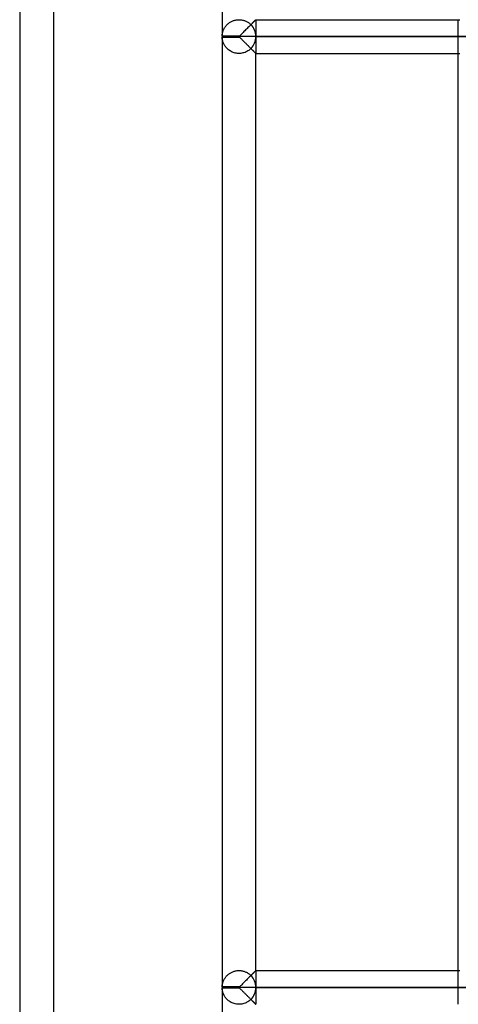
# Model space of a CAD drawing. Header units: millimetres. Extents: x -455 to 455, y -455 to 455.
# Tile 7 of 58: x -455 to -390, y -73 to 73. Entities that reach past the tile are written whole.
import ezdxf

# ---------------------------------------------------------------- set-up
doc = ezdxf.new("R2010")
doc.units = ezdxf.units.MM
doc.layers.add('MAIN-1', color=7, linetype='Continuous')
doc.layers.add('MAIN-2', color=7, linetype='Continuous')

msp = doc.modelspace()

# ---------------------------------------------------------------- linework, layer by layer
at = {"layer": 'MAIN-1'}
for p, q in [((-455, 455), (-455, -455)), ((-425, 211.18), (-425, 70.49)), ((-421.41, 71.51), (-421.53, 71.39)), ((-421.29, 71.63), (-421.41, 71.51)), ((-421.17, 71.75), (-421.29, 71.63)), ((-421.05, 71.87), (-421.17, 71.75)), ((-420.93, 71.98), (-421.05, 71.87)), ((-420.82, 72.1), (-420.93, 71.98)), ((-420.71, 72.2), (-420.82, 72.1)), ((-420.61, 72.31), (-420.71, 72.2)), ((-420.51, 72.41), (-420.61, 72.31)), ((-420.41, 72.51), (-420.51, 72.41)), ((-420.32, 72.6), (-420.41, 72.51)), ((-420.24, 72.68), (-420.32, 72.6)), ((-420.17, 72.75), (-420.24, 72.68)), ((-420.11, 72.81), (-420.17, 72.75)), ((-420.06, 72.86), (-420.11, 72.81)), ((-420.03, 72.89), (-420.06, 72.86)), ((-420.01, 72.91), (-420.03, 72.89)), ((-420, 72.92), (-420.01, 72.91)), ((-420, 72.92), (-389.79, 72.92)), ((-422.5, 70.49), (-425, 70.49)), ((-422.5, 70.42), (-425, 70.42)), ((-425, 70.35), (-422.5, 70.35)), ((-425, 70.35), (-425, -70.35)), ((-422.39, 70.55), (-422.5, 70.49)), ((-422.5, 70.42), (-422.5, 70.49)), ((422.5, 70.42), (-422.5, 70.42)), ((-422.5, 70.35), (-422.5, 70.42)), ((-422.5, 70.35), (-422.43, 70.31)), ((-422.43, 70.31), (-422.37, 70.27)), ((-422.29, 70.64), (-422.39, 70.55)), ((-422.37, 70.27), (-422.32, 70.22)), ((-422.32, 70.22), (-422.27, 70.17)), ((-422.2, 70.73), (-422.29, 70.64)), ((-422.27, 70.17), (-422.21, 70.12)), ((-422.21, 70.12), (-422.15, 70.06)), ((-422.1, 70.83), (-422.2, 70.73)), ((-422.15, 70.06), (-422.09, 70)), ((-421.99, 70.93), (-422.1, 70.83)), ((-422.09, 70), (-422.03, 69.94)), ((-421.88, 71.04), (-421.99, 70.93)), ((-421.76, 71.16), (-421.88, 71.04)), ((-421.65, 71.27), (-421.76, 71.16)), ((-421.53, 71.39), (-421.65, 71.27)), ((-422.03, 69.94), (-421.97, 69.88)), ((-421.97, 69.88), (-421.91, 69.82)), ((-421.91, 69.82), (-421.84, 69.75)), ((-421.84, 69.75), (-421.77, 69.69)), ((-421.77, 69.69), (-421.71, 69.62)), ((-421.71, 69.62), (-421.64, 69.56)), ((-421.64, 69.56), (-421.57, 69.49)), ((-421.57, 69.49), (-421.51, 69.42)), ((-421.51, 69.42), (-421.44, 69.35)), ((-421.44, 69.35), (-421.37, 69.28)), ((-421.37, 69.28), (-421.3, 69.21)), ((-421.3, 69.21), (-421.23, 69.14)), ((-421.23, 69.14), (-421.16, 69.08)), ((-421.16, 69.08), (-421.09, 69.01)), ((-421.09, 69.01), (-421.03, 68.94)), ((-421.03, 68.94), (-420.96, 68.87)), ((-420.96, 68.87), (-420.89, 68.81)), ((-420.89, 68.81), (-420.83, 68.74)), ((-420.83, 68.74), (-420.77, 68.68)), ((-420.77, 68.68), (-420.7, 68.62)), ((-420.7, 68.62), (-420.64, 68.56)), ((-420.64, 68.56), (-420.58, 68.5)), ((-420.58, 68.5), (-420.53, 68.44)), ((-420.53, 68.44), (-420.47, 68.38)), ((-420.47, 68.38), (-420.41, 68.33)), ((-420.41, 68.33), (-420.36, 68.28)), ((-420.36, 68.28), (-420.31, 68.23)), ((-420.31, 68.23), (-420.26, 68.18)), ((-420.26, 68.18), (-420.22, 68.14)), ((-420.22, 68.14), (-420.18, 68.1)), ((-420.18, 68.1), (-420.14, 68.06)), ((-420.14, 68.06), (-420.11, 68.03)), ((-420.11, 68.03), (-420.08, 68)), ((-420.08, 68), (-420.06, 67.97)), ((-420.06, 67.97), (-420.04, 67.95)), ((-420.04, 67.95), (-420.02, 67.94)), ((-420.02, 67.94), (-420.01, 67.93)), ((-420.01, 67.93), (-420, 67.92)), ((-420, -67.92), (-420, 67.92)), ((-420, 67.92), (-420, 67.92)), ((-420, 67.92), (-389.79, 67.92)), ((-390, -67.92), (-390, 67.92)), ((-420.61, -68.52), (-420.71, -68.63)), ((-420.51, -68.42), (-420.61, -68.52)), ((-420.41, -68.33), (-420.51, -68.42)), ((-420.32, -68.24), (-420.41, -68.33)), ((-420.24, -68.16), (-420.32, -68.24)), ((-420.17, -68.08), (-420.24, -68.16)), ((-420.11, -68.03), (-420.17, -68.08)), ((-420.06, -67.98), (-420.11, -68.03)), ((-420.03, -67.94), (-420.06, -67.98)), ((-420.01, -67.92), (-420.03, -67.94)), ((-420, -67.92), (-420.01, -67.92)), ((-420, -67.92), (-389.79, -67.92)), ((-421.99, -69.9), (-422.1, -70.01)), ((-421.88, -69.79), (-421.99, -69.9)), ((-421.76, -69.68), (-421.88, -69.79)), ((-421.65, -69.56), (-421.76, -69.68)), ((-421.53, -69.44), (-421.65, -69.56)), ((-421.41, -69.32), (-421.53, -69.44)), ((-421.29, -69.2), (-421.41, -69.32)), ((-421.17, -69.08), (-421.29, -69.2)), ((-421.05, -68.97), (-421.17, -69.08)), ((-420.93, -68.85), (-421.05, -68.97)), ((-420.82, -68.74), (-420.93, -68.85)), ((-420.71, -68.63), (-420.82, -68.74)), ((-422.5, -70.35), (-425, -70.35)), ((-425, -70.42), (-422.5, -70.42)), ((-425, -70.49), (-422.5, -70.49)), ((-425, -70.49), (-425, -211.18)), ((-422.39, -70.28), (-422.5, -70.35)), ((-422.5, -70.42), (-422.5, -70.35)), ((422.5, -70.42), (-422.5, -70.42)), ((-422.5, -70.49), (-422.5, -70.42)), ((-422.5, -70.49), (-422.43, -70.52)), ((-422.43, -70.52), (-422.37, -70.56)), ((-422.29, -70.2), (-422.39, -70.28)), ((-422.37, -70.56), (-422.32, -70.61)), ((-422.32, -70.61), (-422.27, -70.66)), ((-422.2, -70.11), (-422.29, -70.2)), ((-422.27, -70.66), (-422.21, -70.72)), ((-422.21, -70.72), (-422.15, -70.77)), ((-422.1, -70.01), (-422.2, -70.11)), ((-422.15, -70.77), (-422.09, -70.83)), ((-422.09, -70.83), (-422.03, -70.89)), ((-422.03, -70.89), (-421.97, -70.95)), ((-421.97, -70.95), (-421.91, -71.01)), ((-421.91, -71.01), (-421.84, -71.08)), ((-421.84, -71.08), (-421.77, -71.15)), ((-421.77, -71.15), (-421.71, -71.21)), ((-421.71, -71.21), (-421.64, -71.28)), ((-421.64, -71.28), (-421.57, -71.35)), ((-421.57, -71.35), (-421.51, -71.41)), ((-421.51, -71.41), (-421.44, -71.48)), ((-421.44, -71.48), (-421.37, -71.55)), ((-421.37, -71.55), (-421.3, -71.62)), ((-421.3, -71.62), (-421.23, -71.69)), ((-421.23, -71.69), (-421.16, -71.76)), ((-421.16, -71.76), (-421.09, -71.83)), ((-421.09, -71.83), (-421.03, -71.89)), ((-421.03, -71.89), (-420.96, -71.96)), ((-420.96, -71.96), (-420.89, -72.02)), ((-420.89, -72.02), (-420.83, -72.09)), ((-420.83, -72.09), (-420.77, -72.15)), ((-420.77, -72.15), (-420.7, -72.21)), ((-420.7, -72.21), (-420.64, -72.27)), ((-420.64, -72.27), (-420.58, -72.33)), ((-420.58, -72.33), (-420.53, -72.39)), ((-420.53, -72.39), (-420.47, -72.45)), ((-420.47, -72.45), (-420.41, -72.5)), ((-420.41, -72.5), (-420.36, -72.56)), ((-420.36, -72.56), (-420.31, -72.61)), ((-420.31, -72.61), (-420.26, -72.65)), ((-420.26, -72.65), (-420.22, -72.7)), ((-420.22, -72.7), (-420.18, -72.74)), ((-420.18, -72.74), (-420.14, -72.77)), ((-420.14, -72.77), (-420.11, -72.81)), ((-420.11, -72.81), (-420.08, -72.84)), ((-420.08, -72.84), (-420.06, -72.86)), ((-420.06, -72.86), (-420.04, -72.88)), ((-420.04, -72.88), (-420.02, -72.9)), ((-420.02, -72.9), (-420.01, -72.91)), ((-420.01, -72.91), (-420, -72.91)), ((-420, -72.91), (-420, -72.92))]:
    msp.add_line(p, q, dxfattribs=at)
for centre, start, end in [((-422.5, 70.42), 178.3794, 180), ((-422.5, 70.42), 180, 181.6206), ((-422.5, -70.42), 178.3794, 180), ((-422.5, -70.42), 180, 181.6206)]:
    msp.add_arc(centre, 2.5, start, end, dxfattribs=at)
at = {"layer": 'MAIN-2'}
for p, q in [((-450, 450), (-450, -450)), ((-420, 72.92), (-420, 70.49)), ((-390, 67.92), (-390, 72.92)), ((-424.8, 71.4), (-424.77, 71.47)), ((-424.77, 71.47), (-424.73, 71.55)), ((-424.73, 71.55), (-424.69, 71.62)), ((-424.69, 71.62), (-424.65, 71.69)), ((-424.65, 71.69), (-424.61, 71.76)), ((-424.61, 71.76), (-424.56, 71.84)), ((-424.56, 71.84), (-424.51, 71.91)), ((-424.51, 71.91), (-424.45, 71.98)), ((-424.45, 71.98), (-424.4, 72.05)), ((-424.4, 72.05), (-424.34, 72.11)), ((-424.34, 72.11), (-424.27, 72.18)), ((-424.27, 72.18), (-424.21, 72.24)), ((-424.21, 72.24), (-424.14, 72.31)), ((-424.14, 72.31), (-424.06, 72.37)), ((-424.06, 72.37), (-423.98, 72.43)), ((-423.98, 72.43), (-423.9, 72.49)), ((-423.9, 72.49), (-423.81, 72.54)), ((-423.81, 72.54), (-423.72, 72.6)), ((-423.72, 72.6), (-423.63, 72.65)), ((-423.63, 72.65), (-423.53, 72.69)), ((-423.53, 72.69), (-423.43, 72.74)), ((-423.43, 72.74), (-423.33, 72.78)), ((-423.33, 72.78), (-423.22, 72.81)), ((-423.22, 72.81), (-423.12, 72.84)), ((-423.12, 72.84), (-423.01, 72.86)), ((-423.01, 72.86), (-422.9, 72.88)), ((-422.9, 72.88), (-422.79, 72.9)), ((-422.79, 72.9), (-422.67, 72.91)), ((-422.67, 72.91), (-422.56, 72.92)), ((-422.56, 72.92), (-422.45, 72.92)), ((-422.45, 72.92), (-422.34, 72.91)), ((-422.34, 72.91), (-422.22, 72.9)), ((-422.22, 72.9), (-422.11, 72.89)), ((-422.11, 72.89), (-422, 72.87)), ((-422, 72.87), (-421.89, 72.84)), ((-421.89, 72.84), (-421.79, 72.81)), ((-421.79, 72.81), (-421.68, 72.78)), ((-421.68, 72.78), (-421.58, 72.74)), ((-421.58, 72.74), (-421.48, 72.7)), ((-421.48, 72.7), (-421.38, 72.65)), ((-421.38, 72.65), (-421.29, 72.6)), ((-421.29, 72.6), (-421.2, 72.55)), ((-421.2, 72.55), (-421.11, 72.49)), ((-421.11, 72.49), (-421.03, 72.44)), ((-421.03, 72.44), (-420.95, 72.38)), ((-420.95, 72.38), (-420.87, 72.31)), ((-420.87, 72.31), (-420.8, 72.25)), ((-420.8, 72.25), (-420.73, 72.19)), ((-420.73, 72.19), (-420.67, 72.25)), ((-420.67, 72.25), (-420.61, 72.31)), ((-420.61, 72.31), (-420.55, 72.37)), ((-420.55, 72.37), (-420.49, 72.43)), ((-420.49, 72.43), (-420.43, 72.49)), ((-420.43, 72.49), (-420.38, 72.54)), ((-420.38, 72.54), (-420.33, 72.59)), ((-420.33, 72.59), (-420.28, 72.64)), ((-420.28, 72.64), (-420.23, 72.69)), ((-420.23, 72.69), (-420.19, 72.73)), ((-420.19, 72.73), (-420.15, 72.77)), ((-420.15, 72.77), (-420.12, 72.8)), ((-420.12, 72.8), (-420.09, 72.83)), ((-420.09, 72.83), (-420.06, 72.86)), ((-420.06, 72.86), (-420.04, 72.88)), ((-420.04, 72.88), (-420.02, 72.9)), ((-420.02, 72.9), (-420.01, 72.91)), ((-420.01, 72.91), (-420, 72.91)), ((-420, 72.91), (-420, 72.92)), ((-425, 70.57), (-424.99, 70.62)), ((-425, 70.52), (-425, 70.57)), ((-425, 70.49), (-425, 70.52)), ((-425, 70.42), (-425, 70.42)), ((-425, 70.29), (-425, 70.35)), ((-424.99, 70.22), (-425, 70.29)), ((-424.99, 70.67), (-424.98, 70.73)), ((-424.99, 70.62), (-424.99, 70.67)), ((-424.98, 70.14), (-424.99, 70.22)), ((-424.98, 70.73), (-424.97, 70.79)), ((-424.97, 70.05), (-424.98, 70.14)), ((-424.97, 70.79), (-424.96, 70.85)), ((-424.96, 69.96), (-424.97, 70.05)), ((-424.96, 70.85), (-424.95, 70.92)), ((-424.95, 70.92), (-424.93, 70.98)), ((-424.93, 70.98), (-424.92, 71.05)), ((-424.92, 71.05), (-424.9, 71.12)), ((-424.9, 71.12), (-424.88, 71.19)), ((-424.88, 71.19), (-424.85, 71.26)), ((-424.85, 71.26), (-424.83, 71.33)), ((-424.83, 71.33), (-424.8, 71.4)), ((-420, 70.42), (420, 70.42)), ((-420, 70.42), (-420, 70.42)), ((-420, 70.35), (-420, 67.92)), ((-424.94, 69.86), (-424.96, 69.96)), ((-424.91, 69.77), (-424.94, 69.86)), ((-424.88, 69.66), (-424.91, 69.77)), ((-424.85, 69.56), (-424.88, 69.66)), ((-424.81, 69.46), (-424.85, 69.56)), ((-424.76, 69.35), (-424.81, 69.46)), ((-424.71, 69.24), (-424.76, 69.35)), ((-424.65, 69.14), (-424.71, 69.24)), ((-424.58, 69.03), (-424.65, 69.14)), ((-424.51, 68.93), (-424.58, 69.03)), ((-424.43, 68.83), (-424.51, 68.93)), ((-424.34, 68.73), (-424.43, 68.83)), ((-424.25, 68.63), (-424.34, 68.73)), ((-424.15, 68.54), (-424.25, 68.63)), ((-420.83, 68.55), (-420.94, 68.46)), ((-420.73, 68.65), (-420.83, 68.55)), ((-420.67, 68.59), (-420.73, 68.65)), ((-420.61, 68.52), (-420.67, 68.59)), ((-424.04, 68.45), (-424.15, 68.54)), ((-423.92, 68.36), (-424.04, 68.45)), ((-423.79, 68.28), (-423.92, 68.36)), ((-423.66, 68.2), (-423.79, 68.28)), ((-423.52, 68.13), (-423.66, 68.2)), ((-423.37, 68.07), (-423.52, 68.13)), ((-423.21, 68.02), (-423.37, 68.07)), ((-423.06, 67.98), (-423.21, 68.02)), ((-422.89, 67.95), (-423.06, 67.98)), ((-422.73, 67.93), (-422.89, 67.95)), ((-422.57, 67.92), (-422.73, 67.93)), ((-422.4, 67.92), (-422.57, 67.92)), ((-422.24, 67.93), (-422.4, 67.92)), ((-422.07, 67.95), (-422.24, 67.93)), ((-421.91, 67.99), (-422.07, 67.95)), ((-421.76, 68.03), (-421.91, 67.99)), ((-421.6, 68.08), (-421.76, 68.03)), ((-421.46, 68.14), (-421.6, 68.08)), ((-421.32, 68.21), (-421.46, 68.14)), ((-421.18, 68.29), (-421.32, 68.21)), ((-421.06, 68.37), (-421.18, 68.29)), ((-420.94, 68.46), (-421.06, 68.37)), ((-420.55, 68.46), (-420.61, 68.52)), ((-420.49, 68.4), (-420.55, 68.46)), ((-420.43, 68.35), (-420.49, 68.4)), ((-420.38, 68.29), (-420.43, 68.35)), ((-420.33, 68.24), (-420.38, 68.29)), ((-420.28, 68.19), (-420.33, 68.24)), ((-420.23, 68.15), (-420.28, 68.19)), ((-420.19, 68.1), (-420.23, 68.15)), ((-420.15, 68.07), (-420.19, 68.1)), ((-420.12, 68.03), (-420.15, 68.07)), ((-420.09, 68), (-420.12, 68.03)), ((-420.06, 67.98), (-420.09, 68)), ((-420.04, 67.95), (-420.06, 67.98)), ((-420.02, 67.94), (-420.04, 67.95)), ((-420.01, 67.93), (-420.02, 67.94)), ((-420, 67.92), (-420.01, 67.93)), ((-420, 67.92), (-420, 67.92)), ((-424.21, -68.59), (-424.14, -68.53)), ((-424.14, -68.53), (-424.06, -68.46)), ((-424.06, -68.46), (-423.98, -68.4)), ((-423.98, -68.4), (-423.9, -68.35)), ((-423.9, -68.35), (-423.81, -68.29)), ((-423.81, -68.29), (-423.72, -68.24)), ((-423.72, -68.24), (-423.63, -68.19)), ((-423.63, -68.19), (-423.53, -68.14)), ((-423.53, -68.14), (-423.43, -68.1)), ((-423.43, -68.1), (-423.33, -68.06)), ((-423.33, -68.06), (-423.22, -68.02)), ((-423.22, -68.02), (-423.12, -67.99)), ((-423.12, -67.99), (-423.01, -67.97)), ((-423.01, -67.97), (-422.9, -67.95)), ((-422.9, -67.95), (-422.79, -67.93)), ((-422.79, -67.93), (-422.67, -67.92)), ((-422.67, -67.92), (-422.56, -67.92)), ((-422.56, -67.92), (-422.45, -67.92)), ((-422.45, -67.92), (-422.34, -67.92)), ((-422.34, -67.92), (-422.22, -67.93)), ((-422.22, -67.93), (-422.11, -67.95)), ((-422.11, -67.95), (-422, -67.97)), ((-422, -67.97), (-421.89, -67.99)), ((-421.89, -67.99), (-421.79, -68.02)), ((-421.79, -68.02), (-421.68, -68.05)), ((-421.68, -68.05), (-421.58, -68.09)), ((-421.58, -68.09), (-421.48, -68.14)), ((-421.48, -68.14), (-421.38, -68.18)), ((-421.38, -68.18), (-421.29, -68.23)), ((-421.29, -68.23), (-421.2, -68.28)), ((-421.2, -68.28), (-421.11, -68.34)), ((-421.11, -68.34), (-421.03, -68.4)), ((-421.03, -68.4), (-420.95, -68.46)), ((-420.95, -68.46), (-420.87, -68.52)), ((-420.87, -68.52), (-420.8, -68.58)), ((-420.67, -68.59), (-420.61, -68.52)), ((-420.61, -68.52), (-420.55, -68.46)), ((-420.55, -68.46), (-420.49, -68.4)), ((-420.49, -68.4), (-420.43, -68.35)), ((-420.43, -68.35), (-420.38, -68.29)), ((-420.38, -68.29), (-420.33, -68.24)), ((-420.33, -68.24), (-420.28, -68.19)), ((-420.28, -68.19), (-420.23, -68.15)), ((-420.23, -68.15), (-420.19, -68.1)), ((-420.19, -68.1), (-420.15, -68.07)), ((-420.15, -68.07), (-420.12, -68.03)), ((-420.12, -68.03), (-420.09, -68)), ((-420.09, -68), (-420.06, -67.98)), ((-420.06, -67.98), (-420.04, -67.95)), ((-420.04, -67.95), (-420.02, -67.94)), ((-420.02, -67.94), (-420.01, -67.93)), ((-420.01, -67.93), (-420, -67.92)), ((-420, -67.92), (-420, -67.92)), ((-420, -67.92), (-420, -70.35)), ((-390, -72.92), (-390, -67.92)), ((-424.97, -70.04), (-424.96, -69.98)), ((-424.96, -69.98), (-424.95, -69.92)), ((-424.95, -69.92), (-424.93, -69.85)), ((-424.93, -69.85), (-424.92, -69.78)), ((-424.92, -69.78), (-424.9, -69.71)), ((-424.9, -69.71), (-424.88, -69.64)), ((-424.88, -69.64), (-424.85, -69.57)), ((-424.85, -69.57), (-424.83, -69.5)), ((-424.83, -69.5), (-424.8, -69.43)), ((-424.8, -69.43), (-424.77, -69.36)), ((-424.77, -69.36), (-424.73, -69.29)), ((-424.73, -69.29), (-424.69, -69.21)), ((-424.69, -69.21), (-424.65, -69.14)), ((-424.65, -69.14), (-424.61, -69.07)), ((-424.61, -69.07), (-424.56, -69)), ((-424.56, -69), (-424.51, -68.93)), ((-424.51, -68.93), (-424.45, -68.86)), ((-424.45, -68.86), (-424.4, -68.79)), ((-424.4, -68.79), (-424.34, -68.72)), ((-424.34, -68.72), (-424.27, -68.65)), ((-424.27, -68.65), (-424.21, -68.59)), ((-420.8, -68.58), (-420.73, -68.65)), ((-420.73, -68.65), (-420.67, -68.59)), ((-425, -70.27), (-424.99, -70.21)), ((-425, -70.31), (-425, -70.27)), ((-425, -70.35), (-425, -70.31)), ((-425, -70.42), (-425, -70.42)), ((-425, -70.54), (-425, -70.49)), ((-424.99, -70.62), (-425, -70.54)), ((-424.99, -70.16), (-424.98, -70.1)), ((-424.99, -70.21), (-424.99, -70.16)), ((-424.98, -70.7), (-424.99, -70.62)), ((-424.98, -70.1), (-424.97, -70.04)), ((-424.97, -70.78), (-424.98, -70.7)), ((-424.96, -70.87), (-424.97, -70.78)), ((-424.94, -70.97), (-424.96, -70.87)), ((-424.91, -71.07), (-424.94, -70.97)), ((-424.88, -71.17), (-424.91, -71.07)), ((-424.85, -71.27), (-424.88, -71.17)), ((-424.81, -71.38), (-424.85, -71.27)), ((-424.76, -71.48), (-424.81, -71.38)), ((-420, -70.42), (420, -70.42)), ((-420, -70.42), (-420, -70.42)), ((-420, -70.49), (-420, -72.92)), ((-424.71, -71.59), (-424.76, -71.48)), ((-424.65, -71.7), (-424.71, -71.59)), ((-424.58, -71.8), (-424.65, -71.7)), ((-424.51, -71.91), (-424.58, -71.8)), ((-424.43, -72.01), (-424.51, -71.91)), ((-424.34, -72.11), (-424.43, -72.01)), ((-424.25, -72.2), (-424.34, -72.11)), ((-424.15, -72.3), (-424.25, -72.2)), ((-424.04, -72.39), (-424.15, -72.3)), ((-423.92, -72.47), (-424.04, -72.39)), ((-423.79, -72.56), (-423.92, -72.47)), ((-423.66, -72.63), (-423.79, -72.56)), ((-423.52, -72.7), (-423.66, -72.63)), ((-423.37, -72.76), (-423.52, -72.7)), ((-423.21, -72.81), (-423.37, -72.76)), ((-423.06, -72.85), (-423.21, -72.81)), ((-422.89, -72.89), (-423.06, -72.85)), ((-422.73, -72.91), (-422.89, -72.89)), ((-422.57, -72.92), (-422.73, -72.91)), ((-422.4, -72.91), (-422.57, -72.92)), ((-422.24, -72.9), (-422.4, -72.91)), ((-422.07, -72.88), (-422.24, -72.9)), ((-421.91, -72.85), (-422.07, -72.88)), ((-421.76, -72.8), (-421.91, -72.85)), ((-421.6, -72.75), (-421.76, -72.8)), ((-421.46, -72.69), (-421.6, -72.75)), ((-421.32, -72.62), (-421.46, -72.69)), ((-421.18, -72.54), (-421.32, -72.62)), ((-421.06, -72.46), (-421.18, -72.54)), ((-420.94, -72.37), (-421.06, -72.46)), ((-420.83, -72.28), (-420.94, -72.37)), ((-420.73, -72.19), (-420.83, -72.28)), ((-420.67, -72.25), (-420.73, -72.19)), ((-420.61, -72.31), (-420.67, -72.25)), ((-420.55, -72.37), (-420.61, -72.31)), ((-420.49, -72.43), (-420.55, -72.37)), ((-420.43, -72.49), (-420.49, -72.43)), ((-420.38, -72.54), (-420.43, -72.49)), ((-420.33, -72.59), (-420.38, -72.54)), ((-420.28, -72.64), (-420.33, -72.59)), ((-420.23, -72.69), (-420.28, -72.64)), ((-420.19, -72.73), (-420.23, -72.69)), ((-420.15, -72.77), (-420.19, -72.73)), ((-420.12, -72.8), (-420.15, -72.77)), ((-420.09, -72.83), (-420.12, -72.8)), ((-420.06, -72.86), (-420.09, -72.83)), ((-420.04, -72.88), (-420.06, -72.86)), ((-420.02, -72.9), (-420.04, -72.88)), ((-420.01, -72.91), (-420.02, -72.9)), ((-420, -72.91), (-420.01, -72.91)), ((-420, -72.92), (-420, -72.91))]:
    msp.add_line(p, q, dxfattribs=at)
for centre, start_param, end_param in [((-422.5, 70.42), 0, 0.785798), ((-422.5, 70.42), -0.785798, 0), ((-422.5, -70.42), 0, 0.785798), ((-422.5, -70.42), -0.785798, 0)]:
    msp.add_ellipse(centre, major_axis=(2.5, 0), ratio=1, start_param=start_param, end_param=end_param, dxfattribs=at)

doc.saveas('drawing.dxf')
